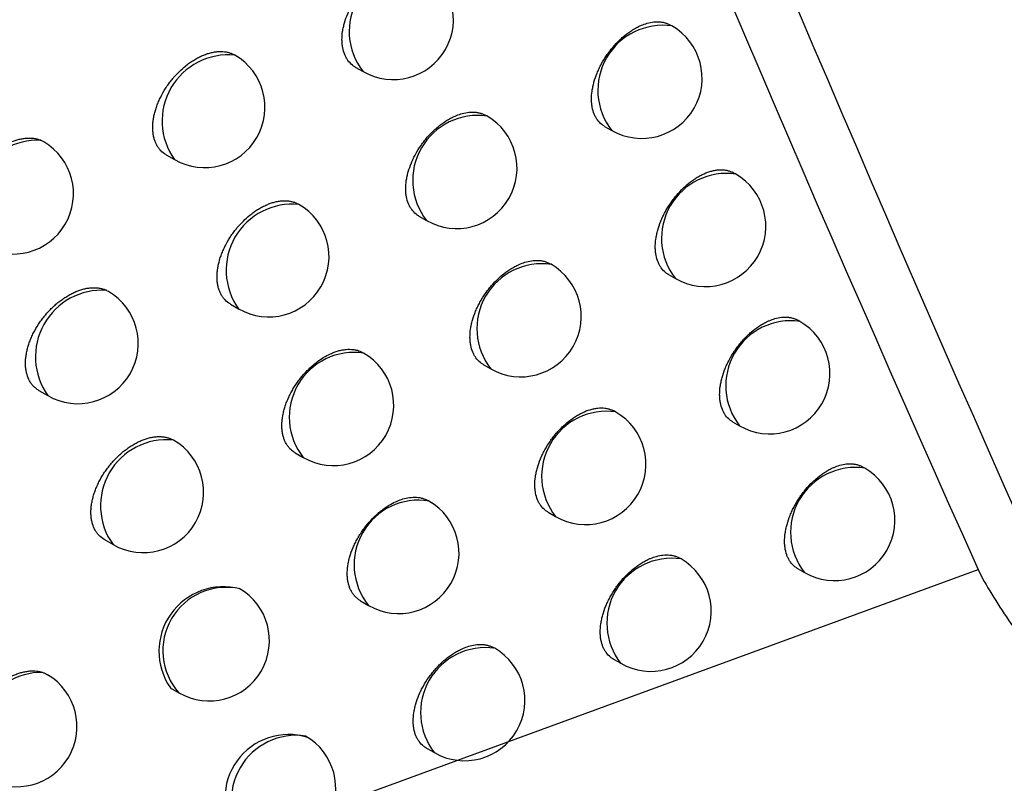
# Model space of a CAD drawing. Header units: millimetres. Extents: x -3.03 to 0.78, y -0.23 to 0.59.
# Tile 151 of 165: x 0.63094 to 0.6391, y 0.26145 to 0.26778. Entities that reach past the tile are written whole.
import ezdxf

# ---------------------------------------------------------------- set-up
doc = ezdxf.new("R2010")
doc.units = ezdxf.units.MM

msp = doc.modelspace()

# ---------------------------------------------------------------- linework, layer by layer
at = {"color": 7, "linetype": 'Continuous', "lineweight": 25}
for p, q in [((0.636348, 0.267729), (0.636334, 0.267736)), ((0.633721, 0.267388), (0.633786, 0.267351)), ((0.634813, 0.266982), (0.634805, 0.266987)), ((0.635789, 0.266896), (0.635848, 0.266863)), ((0.632153, 0.266661), (0.632223, 0.266621)), ((0.636876, 0.266501), (0.636861, 0.266509)), ((0.634249, 0.266152), (0.634313, 0.266116)), ((0.635345, 0.265752), (0.635336, 0.265757)), ((0.636318, 0.265668), (0.636376, 0.265635)), ((0.63166, 0.265536), (0.631674, 0.265528)), ((0.632686, 0.265422), (0.632754, 0.265383)), ((0.637408, 0.265279), (0.637393, 0.265287)), ((0.633791, 0.265016), (0.633786, 0.265019)), ((0.634782, 0.264922), (0.634845, 0.264886)), ((0.631099, 0.264706), (0.631172, 0.264663)), ((0.635882, 0.264527), (0.635871, 0.264533)), ((0.636851, 0.264446), (0.636908, 0.264413)), ((0.633223, 0.264189), (0.633291, 0.26415)), ((0.637946, 0.264062), (0.63793, 0.264071)), ((0.634332, 0.263789), (0.634327, 0.263792)), ((0.63532, 0.263697), (0.635382, 0.263661)), ((0.631641, 0.26347), (0.631714, 0.263428)), ((0.636423, 0.263309), (0.636412, 0.263315)), ((0.63739, 0.263229), (0.637446, 0.263196)), ((0.633765, 0.262962), (0.633832, 0.262923)), ((0.634878, 0.262568), (0.634871, 0.262571)), ((0.635862, 0.262478), (0.635923, 0.262443)), ((0.632188, 0.262239), (0.63226, 0.262198)), ((0.634312, 0.26174), (0.634378, 0.261702))]:
    msp.add_line(p, q, dxfattribs=at)
at = {"color": 9, "linetype": 'Continuous', "lineweight": 25}
msp.add_line((0.633535, 0.261261), (0.638887, 0.263222), dxfattribs=at)
for centre, radius, start, end in [((0.63421, 0.267684), 0.0005389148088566, 81.909727, 218.09565), ((0.636272, 0.267195), 0.0005389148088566, 81.909727, 218.09565), ((0.632669, 0.26694), 0.0005492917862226, 84.460964, 215.544412), ((0.634737, 0.266448), 0.0005389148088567, 81.909727, 218.09565), ((0.631092, 0.266224), 0.0005575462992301, 87.80719, 214.951192), ((0.6368, 0.265967), 0.0005389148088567, 81.909727, 218.09565), ((0.633199, 0.265703), 0.0005480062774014, 84.163775, 215.841601), ((0.635269, 0.265218), 0.0005389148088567, 81.909727, 218.09565), ((0.631623, 0.264984), 0.0005534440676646, 86.264652, 215.369225), ((0.637333, 0.264745), 0.0005389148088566, 81.909727, 218.09565), ((0.633712, 0.264484), 0.0005376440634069, 81.570476, 218.4349), ((0.635806, 0.263994), 0.0005389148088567, 81.909727, 218.09565), ((0.632158, 0.263749), 0.0005487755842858, 84.544295, 215.857681), ((0.63787, 0.263529), 0.0005389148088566, 81.909727, 218.09565), ((0.634247, 0.263261), 0.0005349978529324, 80.841778, 219.163599), ((0.636347, 0.262775), 0.0005389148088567, 81.909727, 218.09565), ((0.632651, 0.262548), 0.0005249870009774, 77.299792, 221.739537), ((0.634802, 0.262034), 0.0005389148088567, 81.909727, 218.09565), ((0.631128, 0.261805), 0.0005627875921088, 89.881006, 214.452289), ((0.633232, 0.261308), 0.0005377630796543, 81.602534, 218.402843)]:
    msp.add_arc(centre, radius, start, end, dxfattribs=at)
at = {"color": 7, "linetype": 'Continuous', "lineweight": 25}
for centre, radius, start, end in [((0.634036, 0.267784), 0.0005, 240.002688, 60.002688), ((0.636098, 0.267296), 0.0005, 240.002688, 60.002688), ((0.632473, 0.267054), 0.0005, 240.002688, 60.002688), ((0.634563, 0.266549), 0.0005, 240.002688, 60.002688), ((0.630885, 0.266337), 0.0005, 240.002688, 59.446723), ((0.636626, 0.266068), 0.0005000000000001, 240.002688, 60.002688), ((0.633004, 0.265816), 0.0005000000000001, 240.002688, 60.002688), ((0.635095, 0.265319), 0.0005000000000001, 240.002688, 60.002688), ((0.631422, 0.265096), 0.0005, 240.002688, 59.724871), ((0.637158, 0.264846), 0.0004999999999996, 240.002688, 60.002688), ((0.633541, 0.264583), 0.0005, 240.002688, 60.002688), ((0.635632, 0.264094), 0.0005000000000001, 240.002688, 60.002688), ((0.631964, 0.263861), 0.0005, 240.002688, 59.889316), ((0.637696, 0.263629), 0.0005, 240.002688, 60.002688), ((0.634082, 0.263356), 0.0005000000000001, 240.002688, 60.002688), ((0.636173, 0.262876), 0.0005000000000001, 240.002688, 60.002688), ((0.632629, 0.262543), 0.0005350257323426, 75.075908, 214.526859), ((0.63251, 0.262631), 0.0005000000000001, 240.002688, 60.002688), ((0.634628, 0.262135), 0.0005, 240.002688, 60.002688), ((0.630914, 0.261919), 0.0005, 240.002688, 59.172181), ((0.63317, 0.261323), 0.0005292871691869, 72.628785, 215.580786), ((0.63306, 0.261407), 0.0005, 240.002688, 60.002688)]:
    msp.add_arc(centre, radius, start, end, dxfattribs=at)
for points in [[(0.6315518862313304, 0.2812978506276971), (0.633826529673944, 0.2750856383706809), (0.6362692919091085, 0.2690611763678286), (0.6388869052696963, 0.263221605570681)], [(0.6402108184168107, 0.2614477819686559), (0.6375411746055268, 0.2673125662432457), (0.635047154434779, 0.27337266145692), (0.6327250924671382, 0.2796253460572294)]]:
    msp.add_open_spline(points, degree=3, dxfattribs=at)
for points, knots in [([(0.6337212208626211, 0.2673886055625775), (0.6337205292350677, 0.2673889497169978), (0.6337120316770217, 0.2673931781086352), (0.6336904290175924, 0.2674092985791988), (0.6336654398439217, 0.2674344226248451), (0.633645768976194, 0.2674652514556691), (0.6336294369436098, 0.2674991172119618), (0.6336182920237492, 0.2675374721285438), (0.6336126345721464, 0.2675793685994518), (0.6336106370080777, 0.2676233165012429), (0.6336141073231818, 0.2676700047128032), (0.6336230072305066, 0.2677183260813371), (0.6336354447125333, 0.2677674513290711), (0.6336530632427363, 0.2678173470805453), (0.633675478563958, 0.2678668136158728), (0.6337009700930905, 0.2679157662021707), (0.6337308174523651, 0.2679634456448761), (0.6337643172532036, 0.2680086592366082), (0.6337911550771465, 0.268041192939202), (0.633819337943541, 0.2680719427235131), (0.6338490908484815, 0.2681011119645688), (0.633890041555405, 0.2681370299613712), (0.633932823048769, 0.2681684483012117), (0.6339763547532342, 0.2681945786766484), (0.634020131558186, 0.2682169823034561), (0.6340638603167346, 0.2682336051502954), (0.6341064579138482, 0.2682440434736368), (0.6341480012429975, 0.2682502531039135), (0.6341875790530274, 0.2682500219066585), (0.6342244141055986, 0.2682436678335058), (0.6342500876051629, 0.2682351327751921), (0.6342684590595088, 0.2682282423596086), (0.634276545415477, 0.2682220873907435), (0.6342777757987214, 0.2682211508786)], [0, 0, 0, 0, 0.0023483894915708, 0.028853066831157, 0.0824048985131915, 0.1097588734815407, 0.1361363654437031, 0.18942961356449, 0.2166488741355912, 0.2429550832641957, 0.296101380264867, 0.3232413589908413, 0.3495665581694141, 0.4027484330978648, 0.4299028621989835, 0.456327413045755, 0.5097086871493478, 0.5369634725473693, 0.5635197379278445, 0.5902609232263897, 0.6172149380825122, 0.644607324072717, 0.6980168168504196, 0.7251254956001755, 0.7526284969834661, 0.8060964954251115, 0.8332371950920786, 0.8607754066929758, 0.9141370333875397, 0.9412253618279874, 0.9687122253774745, 0.9952393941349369, 1, 1, 1, 1]), ([(0.635789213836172, 0.2668964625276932), (0.6357886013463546, 0.2668967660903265), (0.6357803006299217, 0.2669008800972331), (0.6357590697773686, 0.2669167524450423), (0.6357344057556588, 0.2669416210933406), (0.635714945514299, 0.2669722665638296), (0.6356987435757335, 0.2670060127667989), (0.6356876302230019, 0.2670443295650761), (0.6356819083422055, 0.267086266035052), (0.6356797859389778, 0.2671303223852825), (0.6356830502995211, 0.2671772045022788), (0.6356916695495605, 0.2672257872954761), (0.6357037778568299, 0.2672752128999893), (0.6357209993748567, 0.2673254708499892), (0.635742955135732, 0.2673753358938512), (0.6357679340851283, 0.2674246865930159), (0.6357972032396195, 0.2674727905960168), (0.6358300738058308, 0.2675184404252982), (0.6358651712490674, 0.2675622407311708), (0.6359032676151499, 0.2676028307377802), (0.6359533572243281, 0.2676481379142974), (0.6359953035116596, 0.2676799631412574), (0.6360379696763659, 0.2677064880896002), (0.6360675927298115, 0.2677222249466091), (0.6361023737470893, 0.2677379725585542), (0.636144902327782, 0.2677529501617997), (0.6361887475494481, 0.2677616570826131), (0.6362257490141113, 0.2677638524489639), (0.6362540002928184, 0.2677624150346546), (0.6362812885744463, 0.2677579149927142), (0.6363065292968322, 0.2677496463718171), (0.6363246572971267, 0.2677429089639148), (0.63633267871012, 0.2677367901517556), (0.6363339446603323, 0.2677358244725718)], [0, 0, 0, 0, 0.0021115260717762, 0.028616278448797, 0.0821667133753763, 0.1095178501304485, 0.1359403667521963, 0.1893236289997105, 0.2165877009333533, 0.2429636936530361, 0.2962510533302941, 0.3234633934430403, 0.3498516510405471, 0.4031619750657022, 0.4303836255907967, 0.4568362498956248, 0.5102757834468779, 0.5375625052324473, 0.5640994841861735, 0.6177099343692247, 0.6450848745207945, 0.698379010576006, 0.7254295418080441, 0.7528739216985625, 0.772788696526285, 0.8129939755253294, 0.8607407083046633, 0.8873005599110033, 0.9140468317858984, 0.9410822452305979, 0.9685140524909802, 0.9950308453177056, 1, 1, 1, 1]), ([(0.632153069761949, 0.2666612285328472), (0.63215227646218, 0.2666615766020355), (0.6321351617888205, 0.2666690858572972), (0.6321149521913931, 0.2666881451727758), (0.632091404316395, 0.2667152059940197), (0.6320764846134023, 0.2667385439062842), (0.632064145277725, 0.2667640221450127), (0.6320545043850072, 0.2667915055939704), (0.6320474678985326, 0.2668212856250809), (0.6320432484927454, 0.2668527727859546), (0.6320418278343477, 0.2668856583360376), (0.6320431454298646, 0.2669196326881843), (0.6320472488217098, 0.2669550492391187), (0.6320541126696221, 0.2669912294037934), (0.6320636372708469, 0.26702785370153), (0.6320756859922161, 0.2670646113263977), (0.6320903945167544, 0.2671018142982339), (0.6321132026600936, 0.2671509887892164), (0.6321406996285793, 0.2671993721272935), (0.6321721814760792, 0.2672457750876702), (0.6321956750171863, 0.2672767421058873), (0.6322249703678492, 0.2673118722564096), (0.6322634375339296, 0.2673528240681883), (0.6323071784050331, 0.2673918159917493), (0.6323472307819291, 0.2674222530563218), (0.6323798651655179, 0.2674441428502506), (0.6324132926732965, 0.2674636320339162), (0.6324468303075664, 0.2674802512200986), (0.6324800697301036, 0.26749385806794), (0.6325129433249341, 0.2675044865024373), (0.6325456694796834, 0.2675121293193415), (0.632587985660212, 0.2675180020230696), (0.6326282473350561, 0.2675174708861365), (0.632665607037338, 0.2675106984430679), (0.6326889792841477, 0.2675031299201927), (0.6327071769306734, 0.2674956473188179), (0.632715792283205, 0.2674901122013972), (0.6327195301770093, 0.2674877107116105)], [0, 0, 0, 0, 0.002580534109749, 0.0556725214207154, 0.0826260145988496, 0.1099782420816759, 0.1362807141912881, 0.1627683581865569, 0.1895431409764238, 0.2167114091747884, 0.2429170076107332, 0.2693058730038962, 0.295978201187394, 0.3230384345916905, 0.3492692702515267, 0.3756823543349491, 0.4023767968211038, 0.4294559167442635, 0.482323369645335, 0.5091529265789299, 0.5363677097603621, 0.5562461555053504, 0.5963741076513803, 0.6440176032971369, 0.6706098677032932, 0.6973861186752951, 0.7247426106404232, 0.7522996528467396, 0.7789339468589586, 0.8057536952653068, 0.8331595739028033, 0.8607685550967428, 0.9142286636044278, 0.9413681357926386, 0.9689083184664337, 0.9865104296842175, 1, 1, 1, 1]), ([(0.6342493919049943, 0.2661525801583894), (0.634248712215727, 0.2661529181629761), (0.6342402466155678, 0.2661571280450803), (0.6342187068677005, 0.2661732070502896), (0.6341937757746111, 0.2661982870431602), (0.6341741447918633, 0.2662290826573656), (0.6341578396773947, 0.2662629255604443), (0.6341467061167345, 0.2663012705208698), (0.6341410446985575, 0.2663431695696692), (0.6341390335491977, 0.2663871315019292), (0.634142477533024, 0.2664338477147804), (0.6341513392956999, 0.2664822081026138), (0.634163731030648, 0.2665313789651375), (0.6341812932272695, 0.2665813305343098), (0.6342036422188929, 0.2666308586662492), (0.6342290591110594, 0.2666798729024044), (0.6342588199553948, 0.2667276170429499), (0.6342922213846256, 0.2667728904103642), (0.6343279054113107, 0.2668163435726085), (0.6343666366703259, 0.266856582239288), (0.634417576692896, 0.2669014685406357), (0.6344602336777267, 0.2669329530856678), (0.6345036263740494, 0.2669591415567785), (0.6345337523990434, 0.2669746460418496), (0.6345691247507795, 0.2669901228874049), (0.6346123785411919, 0.2670047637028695), (0.6346673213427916, 0.2670150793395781), (0.634714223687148, 0.2670149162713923), (0.6347508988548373, 0.2670085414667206), (0.6347766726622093, 0.2670002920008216), (0.6347945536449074, 0.2669927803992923), (0.6348030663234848, 0.2669872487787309), (0.6348043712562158, 0.2669864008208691)], [0, 0, 0, 0, 0.0023138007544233, 0.0288186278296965, 0.0823704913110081, 0.1097241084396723, 0.1361096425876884, 0.1894189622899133, 0.2166462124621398, 0.2429651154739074, 0.2961370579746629, 0.323290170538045, 0.3496273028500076, 0.4028334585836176, 0.430000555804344, 0.4564312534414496, 0.5098252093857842, 0.5370868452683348, 0.5636173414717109, 0.6172853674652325, 0.6446761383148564, 0.6980681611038, 0.7251680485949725, 0.7526622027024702, 0.7726208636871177, 0.8129150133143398, 0.8607682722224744, 0.9141137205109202, 0.9411936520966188, 0.9686717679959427, 0.9951976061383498, 1, 1, 1, 1]), ([(0.6305605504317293, 0.2659476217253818), (0.6305596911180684, 0.2659480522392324), (0.6305508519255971, 0.2659524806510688), (0.630535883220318, 0.2659637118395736), (0.6305157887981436, 0.2659814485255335), (0.630498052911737, 0.2660024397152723), (0.6304828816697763, 0.2660258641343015), (0.6304704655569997, 0.2660514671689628), (0.6304607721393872, 0.2660789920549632), (0.630453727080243, 0.2661087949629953), (0.630449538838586, 0.266140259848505), (0.6304481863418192, 0.2661730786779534), (0.6304496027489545, 0.2662069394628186), (0.6304538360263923, 0.2662422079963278), (0.6304608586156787, 0.2662782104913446), (0.6304705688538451, 0.2663146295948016), (0.630482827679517, 0.2663511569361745), (0.6304977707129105, 0.2663880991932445), (0.6305208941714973, 0.2664368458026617), (0.6305487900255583, 0.2664848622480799), (0.6305807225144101, 0.2665308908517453), (0.6306067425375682, 0.2665644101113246), (0.6306343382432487, 0.266596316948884), (0.6306634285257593, 0.2666265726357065), (0.6306941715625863, 0.2666552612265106), (0.6307260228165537, 0.2666817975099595), (0.6307585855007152, 0.2667058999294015), (0.6307917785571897, 0.2667275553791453), (0.6308257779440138, 0.2667468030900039), (0.6308598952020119, 0.2667631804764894), (0.6308937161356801, 0.2667765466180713), (0.6309271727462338, 0.2667869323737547), (0.6309604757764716, 0.2667943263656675), (0.6309928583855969, 0.2667984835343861), (0.6310239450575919, 0.2667994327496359), (0.6310537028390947, 0.2667972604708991), (0.6310823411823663, 0.2667918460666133), (0.6311019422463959, 0.2667856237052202), (0.6311120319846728, 0.2667814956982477), (0.6311134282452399, 0.2667809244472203)], [0, 0, 0, 0, 0.002917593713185, 0.0300113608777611, 0.0572957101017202, 0.0851836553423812, 0.1132811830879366, 0.1402414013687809, 0.1673918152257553, 0.1948372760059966, 0.2226871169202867, 0.2495163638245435, 0.27653325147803, 0.3038402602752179, 0.3315441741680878, 0.3584052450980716, 0.3854525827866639, 0.4127872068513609, 0.4405143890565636, 0.4945395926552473, 0.5222473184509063, 0.5501542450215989, 0.5773384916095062, 0.6047093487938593, 0.6326669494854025, 0.6608266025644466, 0.6882052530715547, 0.715773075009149, 0.7439374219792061, 0.772307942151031, 0.7997481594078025, 0.8273795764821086, 0.8556156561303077, 0.8840614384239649, 0.9114071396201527, 0.9389446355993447, 0.9670896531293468, 0.9954457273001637, 0.9999999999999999, 0.9999999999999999, 0.9999999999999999, 0.9999999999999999]), ([(0.6311134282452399, 0.2667809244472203), (0.631121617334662, 0.2667774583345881), (0.631130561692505, 0.2667736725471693), (0.6311384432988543, 0.2667683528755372), (0.6311391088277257, 0.2667679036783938)], [0, 0, 0, 0, 0.9155592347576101, 1, 1, 1, 1]), ([(0.6363179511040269, 0.2656683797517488), (0.6363173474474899, 0.2656686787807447), (0.6363090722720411, 0.2656727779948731), (0.636287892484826, 0.2656886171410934), (0.6362632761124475, 0.2657134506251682), (0.6362438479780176, 0.26574407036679), (0.6362276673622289, 0.2657777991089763), (0.636216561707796, 0.2658161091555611), (0.6362108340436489, 0.2658580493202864), (0.6362086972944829, 0.2659021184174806), (0.6362119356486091, 0.2659490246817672), (0.6362205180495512, 0.2659976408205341), (0.6362325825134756, 0.2660471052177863), (0.6362497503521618, 0.266097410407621), (0.6362716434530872, 0.2661473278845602), (0.6362965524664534, 0.2661967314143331), (0.6363257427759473, 0.2662448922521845), (0.6363585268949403, 0.2662906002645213), (0.6363935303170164, 0.2663344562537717), (0.6364315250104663, 0.2663751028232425), (0.636481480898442, 0.2664204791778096), (0.6365233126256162, 0.2664523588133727), (0.6365658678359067, 0.2664789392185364), (0.6366086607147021, 0.2665017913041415), (0.6366514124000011, 0.2665188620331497), (0.636693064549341, 0.2665297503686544), (0.6367236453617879, 0.2665347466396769), (0.6367531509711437, 0.2665365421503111), (0.6367813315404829, 0.2665351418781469), (0.6368085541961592, 0.266530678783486), (0.6368337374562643, 0.2665224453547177), (0.6368518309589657, 0.2665157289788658), (0.6368598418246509, 0.2665096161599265), (0.6368611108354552, 0.2665086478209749)], [0, 0, 0, 0, 0.0020855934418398, 0.0285901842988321, 0.0821401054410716, 0.1094907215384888, 0.1359185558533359, 0.1893124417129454, 0.2165817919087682, 0.2429662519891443, 0.2962707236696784, 0.3234918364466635, 0.3498878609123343, 0.4032140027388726, 0.4304439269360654, 0.4569001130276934, 0.5103470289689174, 0.5376377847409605, 0.5641726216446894, 0.6177789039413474, 0.6451519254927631, 0.6984326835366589, 0.7254764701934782, 0.7529140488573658, 0.8062261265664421, 0.8332871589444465, 0.8607438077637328, 0.8872978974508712, 0.9140383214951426, 0.9410677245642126, 0.9684932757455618, 0.995008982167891, 1, 1, 1, 1]), ([(0.6326859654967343, 0.2654224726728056), (0.6326851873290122, 0.2654228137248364), (0.6326681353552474, 0.2654302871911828), (0.6326479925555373, 0.2654492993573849), (0.6326245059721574, 0.2654763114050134), (0.6326096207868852, 0.2654996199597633), (0.632597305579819, 0.2655250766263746), (0.6325876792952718, 0.2655525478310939), (0.6325806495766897, 0.2655823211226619), (0.6325764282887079, 0.2656138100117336), (0.6325749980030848, 0.2656467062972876), (0.6325762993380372, 0.2656807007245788), (0.6325803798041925, 0.2657161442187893), (0.6325872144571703, 0.2657523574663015), (0.6325967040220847, 0.2657890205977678), (0.6326087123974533, 0.265825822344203), (0.6326233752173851, 0.2658630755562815), (0.6326461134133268, 0.2659123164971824), (0.6326735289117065, 0.2659607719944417), (0.6327049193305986, 0.2660072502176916), (0.632728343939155, 0.2660382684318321), (0.6327575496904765, 0.2660734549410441), (0.6327958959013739, 0.2661144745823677), (0.6328394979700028, 0.2661535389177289), (0.6328794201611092, 0.2661840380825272), (0.632911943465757, 0.266205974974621), (0.6329452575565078, 0.2662255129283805), (0.6329786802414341, 0.2662421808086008), (0.6330118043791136, 0.2662558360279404), (0.6330445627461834, 0.266266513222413), (0.633077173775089, 0.2662742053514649), (0.6331193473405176, 0.2662801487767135), (0.6331594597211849, 0.2662796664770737), (0.6331967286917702, 0.2662730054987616), (0.6332214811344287, 0.2662648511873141), (0.6332397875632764, 0.2662575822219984), (0.6332481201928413, 0.2662516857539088), (0.6332504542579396, 0.2662500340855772)], [0, 0, 0, 0, 0.0025386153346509, 0.0556286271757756, 0.0825808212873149, 0.1099313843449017, 0.1362431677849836, 0.1627401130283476, 0.1895241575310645, 0.216701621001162, 0.2429226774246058, 0.2693271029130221, 0.2960151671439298, 0.323091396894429, 0.3493369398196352, 0.3757648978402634, 0.4024745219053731, 0.4295692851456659, 0.4824517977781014, 0.5092892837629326, 0.536512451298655, 0.5563886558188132, 0.5965122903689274, 0.6441512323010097, 0.6707316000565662, 0.6974959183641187, 0.724840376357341, 0.752385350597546, 0.7790044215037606, 0.8058088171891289, 0.8331988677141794, 0.8607918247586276, 0.9142283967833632, 0.9413556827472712, 0.9688832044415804, 0.991283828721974, 1, 1, 1, 1]), ([(0.6347822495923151, 0.2649221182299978), (0.6347815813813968, 0.2649224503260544), (0.6347731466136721, 0.264926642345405), (0.6347516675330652, 0.2649426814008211), (0.6347267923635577, 0.2649677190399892), (0.63470719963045, 0.2649984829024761), (0.6346909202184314, 0.2650323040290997), (0.6346797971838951, 0.2650706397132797), (0.6346741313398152, 0.2651125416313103), (0.6346721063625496, 0.2651565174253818), (0.6346755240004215, 0.2652032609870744), (0.6346843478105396, 0.2652516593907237), (0.6346966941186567, 0.2653008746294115), (0.6347142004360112, 0.2653508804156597), (0.6347364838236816, 0.2654004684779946), (0.6347618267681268, 0.265449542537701), (0.6347915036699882, 0.2654973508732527), (0.6348248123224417, 0.2655426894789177), (0.6348603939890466, 0.2655862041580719), (0.6348990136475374, 0.2656265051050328), (0.6349498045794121, 0.2656714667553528), (0.6349923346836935, 0.2657030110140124), (0.6350355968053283, 0.2657292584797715), (0.6350656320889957, 0.2657448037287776), (0.6351008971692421, 0.265760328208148), (0.6351440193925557, 0.2657750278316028), (0.6351987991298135, 0.2657854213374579), (0.6352455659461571, 0.2657853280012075), (0.6352821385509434, 0.2657790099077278), (0.635307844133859, 0.2657708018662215), (0.635325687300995, 0.2657633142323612), (0.6353341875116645, 0.2657577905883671), (0.6353354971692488, 0.2657569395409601)], [0, 0, 0, 0, 0.0022803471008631, 0.0287846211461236, 0.0823351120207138, 0.1096876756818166, 0.1360801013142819, 0.1894031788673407, 0.2166372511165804, 0.2429674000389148, 0.2961620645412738, 0.3233268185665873, 0.3496744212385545, 0.4029018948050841, 0.4300801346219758, 0.4565157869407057, 0.5099200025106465, 0.5371872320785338, 0.5637149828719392, 0.6173777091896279, 0.6447660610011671, 0.698139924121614, 0.7252306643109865, 0.7527156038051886, 0.7726658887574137, 0.8129430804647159, 0.8607760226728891, 0.9141047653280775, 0.9411760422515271, 0.9686451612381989, 0.9951690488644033, 1, 1, 1, 1]), ([(0.6310986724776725, 0.264705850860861), (0.6310978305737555, 0.2647062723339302), (0.6310890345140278, 0.264710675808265), (0.6310741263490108, 0.2647218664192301), (0.6310540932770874, 0.2647395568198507), (0.6310364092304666, 0.2647605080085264), (0.6310163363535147, 0.2647915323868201), (0.6310015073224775, 0.2648272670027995), (0.6309921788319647, 0.2648667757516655), (0.6309879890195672, 0.2648982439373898), (0.6309866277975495, 0.2649310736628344), (0.6309880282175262, 0.2649649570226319), (0.630992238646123, 0.265000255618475), (0.6309992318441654, 0.2650362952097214), (0.6310089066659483, 0.2650727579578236), (0.6310211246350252, 0.2651093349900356), (0.6310360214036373, 0.2651463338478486), (0.6310591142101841, 0.2651952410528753), (0.6310869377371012, 0.2652433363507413), (0.6311187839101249, 0.2652894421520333), (0.6311446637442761, 0.2653229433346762), (0.6311721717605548, 0.2653549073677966), (0.6312011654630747, 0.2653852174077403), (0.6312318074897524, 0.2654139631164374), (0.6312635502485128, 0.2654405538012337), (0.6312959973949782, 0.2654647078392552), (0.6313290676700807, 0.265486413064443), (0.6313629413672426, 0.2655057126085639), (0.6313969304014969, 0.2655221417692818), (0.6314306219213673, 0.2655355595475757), (0.6314639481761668, 0.2655459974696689), (0.6314971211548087, 0.2655534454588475), (0.6315293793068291, 0.2655576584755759), (0.6315603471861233, 0.2655586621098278), (0.6315899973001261, 0.2655565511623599), (0.6316185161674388, 0.2655511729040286), (0.631641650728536, 0.2655439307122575), (0.6316548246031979, 0.2655379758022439), (0.6316595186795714, 0.2655358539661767)], [0, 0, 0, 0, 0.0028362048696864, 0.0296321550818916, 0.0566164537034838, 0.0841971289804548, 0.1119848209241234, 0.1654797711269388, 0.1926365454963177, 0.2201931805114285, 0.2467485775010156, 0.2734896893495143, 0.3005179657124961, 0.3279391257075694, 0.3545253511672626, 0.3812960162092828, 0.4083512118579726, 0.4357952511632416, 0.489441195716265, 0.516664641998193, 0.5442775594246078, 0.5711612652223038, 0.5982296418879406, 0.6258787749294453, 0.653727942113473, 0.6807923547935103, 0.7080438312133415, 0.7358852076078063, 0.7639304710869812, 0.7910510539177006, 0.818360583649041, 0.8462675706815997, 0.8743817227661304, 0.9014130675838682, 0.9286338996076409, 0.956454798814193, 0.9844841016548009, 1, 1, 1, 1]), ([(0.6368514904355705, 0.2644458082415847), (0.6368508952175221, 0.2644461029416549), (0.6368426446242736, 0.2644501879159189), (0.6368215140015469, 0.2644659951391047), (0.6367969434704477, 0.2644907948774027), (0.6367775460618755, 0.2645213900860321), (0.6367613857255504, 0.2645551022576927), (0.6367502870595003, 0.2645934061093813), (0.6367445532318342, 0.2646353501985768), (0.6367424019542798, 0.2646794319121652), (0.6367456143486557, 0.2647263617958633), (0.6367541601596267, 0.2647750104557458), (0.6367661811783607, 0.2648245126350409), (0.6367832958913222, 0.2648748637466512), (0.6368051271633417, 0.2649248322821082), (0.6368299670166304, 0.2649742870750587), (0.6368590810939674, 0.2650225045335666), (0.6368917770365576, 0.2650682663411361), (0.6369179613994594, 0.2651011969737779), (0.6369454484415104, 0.2651323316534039), (0.636974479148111, 0.2651619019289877), (0.6370144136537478, 0.2651983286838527), (0.6370561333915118, 0.265230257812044), (0.6370985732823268, 0.2652568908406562), (0.6371280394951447, 0.2652727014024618), (0.6371626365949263, 0.265288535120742), (0.6372049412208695, 0.2653036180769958), (0.6372485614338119, 0.2653124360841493), (0.637285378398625, 0.265314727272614), (0.6373134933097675, 0.2653133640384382), (0.6373406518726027, 0.2653089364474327), (0.6373657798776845, 0.265300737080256), (0.6373838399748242, 0.2652940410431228), (0.6373918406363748, 0.2652879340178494), (0.6373931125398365, 0.2652869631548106)], [0, 0, 0, 0, 0.0020606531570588, 0.0285636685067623, 0.082110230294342, 0.1094588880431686, 0.1358903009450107, 0.1892913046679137, 0.2165641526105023, 0.2429551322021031, 0.296272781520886, 0.3235006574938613, 0.3499025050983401, 0.4032405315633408, 0.4304767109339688, 0.4569347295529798, 0.5103855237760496, 0.5376785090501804, 0.5642098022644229, 0.5909263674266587, 0.6178563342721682, 0.6452259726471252, 0.6984911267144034, 0.7255270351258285, 0.752956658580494, 0.772858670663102, 0.8130381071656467, 0.8607538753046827, 0.8873011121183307, 0.9140345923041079, 0.9410568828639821, 0.9684750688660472, 0.9949883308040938, 1, 1, 1, 1]), ([(0.6332234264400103, 0.2641893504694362), (0.63322266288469, 0.264189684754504), (0.6332056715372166, 0.2641971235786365), (0.6331855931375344, 0.2642160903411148), (0.6331621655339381, 0.264243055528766), (0.6331473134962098, 0.2642663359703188), (0.6331350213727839, 0.2642917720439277), (0.6331254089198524, 0.2643192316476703), (0.6331183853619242, 0.2643489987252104), (0.6331141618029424, 0.2643804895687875), (0.6331127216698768, 0.2644133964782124), (0.6331140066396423, 0.2644474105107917), (0.63311806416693, 0.2644828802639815), (0.6331248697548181, 0.2645191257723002), (0.6331343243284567, 0.2645558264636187), (0.6331462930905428, 0.2645926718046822), (0.6331609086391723, 0.2646299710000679), (0.6331779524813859, 0.2646670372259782), (0.6331972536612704, 0.2647035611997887), (0.6332186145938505, 0.2647392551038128), (0.6332422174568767, 0.2647743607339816), (0.6332760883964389, 0.264819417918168), (0.6333134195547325, 0.2648617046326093), (0.6333532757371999, 0.2649001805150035), (0.6333818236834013, 0.2649248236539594), (0.6334162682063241, 0.2649516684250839), (0.6334598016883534, 0.2649811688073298), (0.6335068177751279, 0.2650062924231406), (0.6335481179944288, 0.2650234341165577), (0.6335807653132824, 0.2650341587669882), (0.6336132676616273, 0.2650419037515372), (0.6336552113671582, 0.2650478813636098), (0.6336952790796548, 0.2650476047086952), (0.6337322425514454, 0.2650407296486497), (0.633760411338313, 0.2650326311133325), (0.6337768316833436, 0.2650225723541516), (0.6337855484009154, 0.2650172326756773)], [0, 0, 0, 0, 0.0024979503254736, 0.0555867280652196, 0.0825380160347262, 0.1098873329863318, 0.1362082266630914, 0.1627142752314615, 0.1895073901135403, 0.2166938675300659, 0.2429297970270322, 0.2693491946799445, 0.2960524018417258, 0.3231440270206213, 0.3494036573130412, 0.3758458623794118, 0.4025700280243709, 0.4296797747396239, 0.4560596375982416, 0.4826223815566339, 0.5094674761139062, 0.536698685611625, 0.5899161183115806, 0.6169246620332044, 0.644322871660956, 0.664290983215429, 0.7046021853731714, 0.7524700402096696, 0.7790749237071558, 0.8058650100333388, 0.8332403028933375, 0.8608183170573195, 0.9140374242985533, 0.9413497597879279, 0.9688656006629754, 1, 1, 1, 1]), ([(0.6353198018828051, 0.2636972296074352), (0.6353191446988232, 0.2636975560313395), (0.6353107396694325, 0.2637017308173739), (0.6352893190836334, 0.2637177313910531), (0.6352644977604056, 0.2637427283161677), (0.6352449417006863, 0.2637734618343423), (0.635228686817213, 0.2638072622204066), (0.635217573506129, 0.2638455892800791), (0.6352119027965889, 0.2638874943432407), (0.6352098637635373, 0.2639314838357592), (0.6352132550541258, 0.2639782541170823), (0.6352220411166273, 0.2640266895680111), (0.6352343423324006, 0.2640759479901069), (0.6352517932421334, 0.2641260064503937), (0.6352740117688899, 0.264175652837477), (0.6352992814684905, 0.2642247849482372), (0.6353288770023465, 0.2642726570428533), (0.6353620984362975, 0.2643180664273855), (0.6353887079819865, 0.2643507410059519), (0.6354166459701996, 0.2643816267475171), (0.6354461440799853, 0.26441093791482), (0.6354867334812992, 0.264447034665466), (0.6355291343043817, 0.2644786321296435), (0.6355722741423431, 0.2645049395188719), (0.6356156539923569, 0.2645275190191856), (0.6356589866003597, 0.2645443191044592), (0.6357011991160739, 0.2645549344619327), (0.6357423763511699, 0.2645613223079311), (0.6357816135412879, 0.2645612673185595), (0.6358181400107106, 0.2645550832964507), (0.635843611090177, 0.2645466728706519), (0.6358618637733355, 0.2645398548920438), (0.6358699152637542, 0.264533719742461), (0.6358711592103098, 0.2645327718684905)], [0, 0, 0, 0, 0.002248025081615, 0.0287510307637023, 0.0822987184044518, 0.1096495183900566, 0.1360476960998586, 0.189382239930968, 0.2166219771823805, 0.2429619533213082, 0.2961764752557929, 0.3233514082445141, 0.3497080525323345, 0.4029539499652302, 0.4301418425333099, 0.4565812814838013, 0.5099933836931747, 0.5372649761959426, 0.56381303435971, 0.5905461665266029, 0.6174923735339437, 0.6448775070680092, 0.6982324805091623, 0.7253136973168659, 0.7527890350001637, 0.8061896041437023, 0.8332958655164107, 0.8607988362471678, 0.9141102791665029, 0.941172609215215, 0.9686324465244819, 0.9951537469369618, 1, 1, 1, 1]), ([(0.6316412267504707, 0.2634697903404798), (0.6316404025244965, 0.2634702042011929), (0.6316236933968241, 0.2634785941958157), (0.6316027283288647, 0.2634968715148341), (0.6315791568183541, 0.2635242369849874), (0.6315591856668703, 0.2635553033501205), (0.6315443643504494, 0.2635909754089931), (0.6315350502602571, 0.2636304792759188), (0.6315308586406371, 0.2636619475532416), (0.6315294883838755, 0.2636947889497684), (0.6315308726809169, 0.2637286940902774), (0.6315350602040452, 0.2637640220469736), (0.6315420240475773, 0.2638000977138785), (0.6315516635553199, 0.2638366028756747), (0.6315638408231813, 0.2638732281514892), (0.6315786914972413, 0.2639102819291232), (0.631601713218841, 0.2639592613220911), (0.6316294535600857, 0.264007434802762), (0.6316612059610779, 0.2640536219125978), (0.6316870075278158, 0.2640871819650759), (0.6317144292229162, 0.2641192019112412), (0.63174332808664, 0.264149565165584), (0.6317738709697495, 0.2641783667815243), (0.6318055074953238, 0.2642050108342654), (0.6318378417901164, 0.2642292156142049), (0.6318707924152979, 0.2642509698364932), (0.6319045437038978, 0.2642703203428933), (0.6319384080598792, 0.2642868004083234), (0.6319719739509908, 0.2643002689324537), (0.6320051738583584, 0.2643107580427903), (0.6320382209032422, 0.2643182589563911), (0.6320703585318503, 0.264322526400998), (0.6321012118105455, 0.2643235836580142), (0.6321307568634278, 0.2643215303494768), (0.6321591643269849, 0.2643161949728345), (0.6321861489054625, 0.2643078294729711), (0.6322025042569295, 0.2642996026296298), (0.6322106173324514, 0.2642955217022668)], [0, 0, 0, 0, 0.0027549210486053, 0.0558491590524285, 0.083101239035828, 0.1105576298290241, 0.1634409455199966, 0.1902869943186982, 0.2175280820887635, 0.2437873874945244, 0.270230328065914, 0.2969572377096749, 0.3240726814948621, 0.3503617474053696, 0.3768332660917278, 0.4035863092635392, 0.4307241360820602, 0.4837534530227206, 0.5106643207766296, 0.5379605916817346, 0.5645227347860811, 0.591267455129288, 0.6185864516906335, 0.6461032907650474, 0.6728332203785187, 0.6997479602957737, 0.7272455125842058, 0.7549445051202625, 0.781725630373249, 0.8086933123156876, 0.8362508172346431, 0.8640128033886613, 0.8907098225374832, 0.917593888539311, 0.9450701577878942, 0.9727520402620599, 1, 1, 1, 1]), ([(0.6373898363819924, 0.263228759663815), (0.6373892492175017, 0.2632290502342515), (0.6373810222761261, 0.2632331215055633), (0.6373599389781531, 0.2632488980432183), (0.6373354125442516, 0.2632736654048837), (0.6373160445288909, 0.263304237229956), (0.6372999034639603, 0.2633379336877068), (0.6372888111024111, 0.2633762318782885), (0.6372830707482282, 0.263418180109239), (0.6372809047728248, 0.2634622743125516), (0.6372840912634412, 0.2635092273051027), (0.6372926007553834, 0.2635579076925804), (0.6373045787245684, 0.2636074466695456), (0.6373216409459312, 0.2636578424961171), (0.6373434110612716, 0.2637078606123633), (0.6373681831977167, 0.2637573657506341), (0.6373972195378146, 0.2638056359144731), (0.6374298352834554, 0.2638514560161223), (0.6374646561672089, 0.2638954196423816), (0.6375024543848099, 0.263936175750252), (0.6375521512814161, 0.2639816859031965), (0.6375937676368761, 0.2640136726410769), (0.6376360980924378, 0.2640403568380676), (0.6376654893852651, 0.2640562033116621), (0.6376999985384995, 0.2640720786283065), (0.6377421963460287, 0.2640872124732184), (0.6377857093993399, 0.2640960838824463), (0.637822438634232, 0.264098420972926), (0.637850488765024, 0.2640970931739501), (0.6378775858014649, 0.2640927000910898), (0.6379026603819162, 0.2640845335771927), (0.6379206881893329, 0.264077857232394), (0.637928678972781, 0.2640717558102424), (0.6379299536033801, 0.2640707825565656)], [0, 0, 0, 0, 0.0020370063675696, 0.0285411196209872, 0.0820897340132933, 0.1094392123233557, 0.135876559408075, 0.189289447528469, 0.2165682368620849, 0.2429678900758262, 0.2963030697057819, 0.3235399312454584, 0.3499497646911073, 0.4033040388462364, 0.4305486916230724, 0.457010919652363, 0.5104703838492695, 0.5377680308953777, 0.5642984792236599, 0.617896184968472, 0.6452652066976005, 0.698520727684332, 0.7255517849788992, 0.7529765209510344, 0.7728740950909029, 0.8130445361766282, 0.860749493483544, 0.8872928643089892, 0.9140224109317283, 0.941040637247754, 0.9684545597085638, 0.9949681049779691, 1, 1, 1, 1]), ([(0.6337654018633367, 0.2629617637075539), (0.6337646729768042, 0.2629621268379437), (0.6337561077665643, 0.2629663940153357), (0.6337415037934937, 0.2629773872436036), (0.6337218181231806, 0.2629948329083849), (0.6337044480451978, 0.263015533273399), (0.6336895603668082, 0.2630386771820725), (0.633677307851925, 0.263064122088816), (0.633667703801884, 0.2630915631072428), (0.6336606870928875, 0.2631213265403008), (0.6336564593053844, 0.2631528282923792), (0.6336550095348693, 0.2631857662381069), (0.6336562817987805, 0.2632198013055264), (0.6336603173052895, 0.263255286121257), (0.633667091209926, 0.2632915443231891), (0.6336796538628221, 0.2633405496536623), (0.6336974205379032, 0.2633903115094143), (0.6337200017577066, 0.2634396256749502), (0.6337392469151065, 0.2634762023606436), (0.633760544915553, 0.2635119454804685), (0.6337840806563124, 0.2635471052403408), (0.6338178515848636, 0.2635922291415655), (0.633855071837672, 0.2636345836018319), (0.6338948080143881, 0.2636731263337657), (0.633923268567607, 0.2636978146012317), (0.6339576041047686, 0.2637247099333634), (0.6340009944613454, 0.2637542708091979), (0.6340451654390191, 0.2637780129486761), (0.6340891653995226, 0.2637968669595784), (0.634132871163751, 0.2638113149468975), (0.6341882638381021, 0.2638213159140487), (0.63423570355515, 0.2638210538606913), (0.6342725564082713, 0.2638142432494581), (0.6343006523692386, 0.2638061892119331), (0.6343170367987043, 0.2637961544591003), (0.6343257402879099, 0.2637908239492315)], [0, 0, 0, 0, 0.0024624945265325, 0.0289369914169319, 0.0555982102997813, 0.0825493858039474, 0.1098982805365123, 0.136228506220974, 0.1627438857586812, 0.1895463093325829, 0.2167420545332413, 0.2430163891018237, 0.269474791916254, 0.2961451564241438, 0.3232520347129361, 0.3495255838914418, 0.4026736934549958, 0.4297982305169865, 0.4561854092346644, 0.4827556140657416, 0.5096084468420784, 0.5368478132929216, 0.5900611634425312, 0.6170678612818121, 0.6444644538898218, 0.6644250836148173, 0.704721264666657, 0.7525714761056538, 0.7725571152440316, 0.8129059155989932, 0.860824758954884, 0.9140249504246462, 0.9413271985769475, 0.9688327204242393, 1, 1, 1, 1]), ([(0.6358620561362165, 0.262477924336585), (0.6358614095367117, 0.2624782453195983), (0.6358530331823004, 0.2624824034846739), (0.6358316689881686, 0.2624983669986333), (0.6358068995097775, 0.2625233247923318), (0.6357873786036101, 0.2625540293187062), (0.6357711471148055, 0.2625878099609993), (0.6357600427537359, 0.2626261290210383), (0.635754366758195, 0.2626680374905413), (0.6357523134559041, 0.2627120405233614), (0.6357556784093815, 0.2627588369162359), (0.635764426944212, 0.2628073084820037), (0.6357766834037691, 0.2628566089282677), (0.6357940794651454, 0.2629067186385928), (0.6358162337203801, 0.262956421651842), (0.6358414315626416, 0.263005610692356), (0.6358709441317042, 0.2630535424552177), (0.6359040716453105, 0.2630990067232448), (0.6359394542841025, 0.2631426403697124), (0.6359778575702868, 0.2631830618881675), (0.6360283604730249, 0.2632281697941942), (0.6360706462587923, 0.2632598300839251), (0.6361136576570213, 0.2632861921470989), (0.6361435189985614, 0.2633018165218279), (0.6361785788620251, 0.2633174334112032), (0.6362214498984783, 0.2633322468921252), (0.6362759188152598, 0.2633427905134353), (0.6363224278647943, 0.2633428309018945), (0.6363588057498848, 0.2633366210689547), (0.6363843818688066, 0.2633284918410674), (0.6364021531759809, 0.2633210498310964), (0.6364106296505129, 0.2633155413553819), (0.636411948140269, 0.263314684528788)], [0, 0, 0, 0, 0.0022170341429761, 0.0287205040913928, 0.0822689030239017, 0.1096197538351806, 0.1360250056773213, 0.189373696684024, 0.2166204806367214, 0.2429713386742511, 0.2962078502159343, 0.3233940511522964, 0.3497607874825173, 0.4030272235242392, 0.4302258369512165, 0.4566703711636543, 0.5100929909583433, 0.5373702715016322, 0.5638927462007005, 0.6175452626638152, 0.6449289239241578, 0.6982691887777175, 0.7253429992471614, 0.752810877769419, 0.7727458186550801, 0.8129919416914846, 0.8607876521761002, 0.9140860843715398, 0.9411416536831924, 0.9685944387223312, 0.9951149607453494, 1, 1, 1, 1]), ([(0.6388868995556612, 0.2632216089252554), (0.6389159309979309, 0.2631568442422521), (0.6389564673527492, 0.2630871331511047), (0.639042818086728, 0.2629454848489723), (0.6390897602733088, 0.262873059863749), (0.639237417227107, 0.2626529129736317), (0.6393436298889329, 0.2625042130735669), (0.6395673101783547, 0.2622041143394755), (0.6396852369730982, 0.2620521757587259), (0.6398708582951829, 0.2618252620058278), (0.6399342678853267, 0.2617496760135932), (0.6400663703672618, 0.261598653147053), (0.6401340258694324, 0.2615231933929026), (0.6402107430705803, 0.2614479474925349)], [0, 0, 0, 0, 0.1250000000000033, 0.1250000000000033, 0.2500000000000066, 0.2500000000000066, 0.5000000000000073, 0.5000000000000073, 0.750000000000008, 0.750000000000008, 0.875000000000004, 0.875000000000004, 1, 1, 1, 1]), ([(0.6343120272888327, 0.2617399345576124), (0.6343113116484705, 0.2617402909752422), (0.6343027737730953, 0.2617445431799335), (0.634281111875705, 0.2617607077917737), (0.6342560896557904, 0.2617858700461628), (0.6342364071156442, 0.2618167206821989), (0.6342200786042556, 0.2618505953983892), (0.6342089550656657, 0.2618889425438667), (0.6342033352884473, 0.2619308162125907), (0.6342013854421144, 0.261974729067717), (0.6342049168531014, 0.262021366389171), (0.6342138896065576, 0.262069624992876), (0.6342264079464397, 0.2621186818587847), (0.634244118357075, 0.2621684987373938), (0.6342666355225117, 0.2622178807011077), (0.6342922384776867, 0.2622667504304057), (0.6343222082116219, 0.2623143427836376), (0.6343558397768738, 0.2623594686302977), (0.6343827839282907, 0.2623919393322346), (0.6344110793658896, 0.2624226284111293), (0.634440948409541, 0.262451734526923), (0.6344820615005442, 0.2624875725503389), (0.6345250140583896, 0.2625189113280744), (0.6345687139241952, 0.2625449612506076), (0.6345990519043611, 0.2625603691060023), (0.6346346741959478, 0.2625757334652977), (0.6346782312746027, 0.2625902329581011), (0.6347335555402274, 0.2626003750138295), (0.6347807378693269, 0.2626000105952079), (0.6348176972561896, 0.2625935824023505), (0.6348434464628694, 0.2625849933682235), (0.6348618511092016, 0.2625780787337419), (0.6348699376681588, 0.2625719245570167), (0.6348711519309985, 0.2625710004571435)], [0, 0, 0, 0, 0.0024245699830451, 0.0289260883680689, 0.0824718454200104, 0.1098231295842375, 0.1361887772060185, 0.1894582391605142, 0.2166655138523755, 0.2429564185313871, 0.2960717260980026, 0.3231957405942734, 0.3495085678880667, 0.4026652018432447, 0.4298063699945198, 0.4562265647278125, 0.5095987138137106, 0.5368483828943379, 0.5634102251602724, 0.5901569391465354, 0.6171164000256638, 0.6445140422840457, 0.6979502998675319, 0.7250724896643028, 0.7525891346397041, 0.7725676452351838, 0.8129020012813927, 0.8608034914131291, 0.9141866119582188, 0.9412861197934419, 0.9687846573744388, 0.9953127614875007, 1, 1, 1, 1]), ([(0.6305882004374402, 0.2615303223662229), (0.6305873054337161, 0.261530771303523), (0.6305784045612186, 0.2615352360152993), (0.6305633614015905, 0.2615465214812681), (0.630543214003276, 0.2615643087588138), (0.6305254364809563, 0.2615853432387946), (0.6305102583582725, 0.2616087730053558), (0.6304978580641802, 0.2616343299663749), (0.6304881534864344, 0.2616618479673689), (0.6304811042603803, 0.2616916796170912), (0.6304755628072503, 0.2617335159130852), (0.6304756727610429, 0.2617783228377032), (0.6304813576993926, 0.2618250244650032), (0.6304884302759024, 0.2618609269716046), (0.6304981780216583, 0.2618971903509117), (0.6305104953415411, 0.2619336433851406), (0.6305255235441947, 0.2619705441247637), (0.6305430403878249, 0.2620072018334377), (0.6305627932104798, 0.2620431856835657), (0.630584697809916, 0.262078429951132), (0.6306089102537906, 0.2621130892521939), (0.630635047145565, 0.2621465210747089), (0.6306627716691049, 0.2621783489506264), (0.6306920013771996, 0.262208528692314), (0.6307228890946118, 0.262237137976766), (0.6307548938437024, 0.2622635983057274), (0.6307876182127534, 0.2622876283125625), (0.6308209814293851, 0.2623092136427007), (0.6308551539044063, 0.262328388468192), (0.6308894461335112, 0.2623446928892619), (0.6309234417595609, 0.2623579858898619), (0.6309570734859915, 0.2623682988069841), (0.6309905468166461, 0.2623756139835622), (0.6310221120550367, 0.262379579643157), (0.631060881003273, 0.2623807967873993), (0.63109675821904, 0.2623771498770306), (0.6311213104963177, 0.2623698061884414), (0.6311295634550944, 0.2623673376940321)], [0, 0, 0, 0, 0.0030764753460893, 0.0305957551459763, 0.058308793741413, 0.0866356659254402, 0.1151757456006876, 0.1424427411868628, 0.1699007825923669, 0.1979623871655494, 0.2262328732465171, 0.2808271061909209, 0.3085375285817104, 0.3366505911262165, 0.3638149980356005, 0.3911662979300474, 0.4191044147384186, 0.447244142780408, 0.4746029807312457, 0.5021491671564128, 0.5302832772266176, 0.5586193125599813, 0.5862410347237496, 0.6140522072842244, 0.6424589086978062, 0.6710706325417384, 0.6989050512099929, 0.7269317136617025, 0.7555645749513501, 0.7844069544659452, 0.8123092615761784, 0.840406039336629, 0.8691179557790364, 0.898043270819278, 0.9232443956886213, 0.97419950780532, 1, 1, 1, 1]), ([(0.6311295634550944, 0.2623673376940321), (0.6311380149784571, 0.2623642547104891), (0.6311523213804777, 0.2623590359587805), (0.631165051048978, 0.2623514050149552), (0.6311702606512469, 0.2623482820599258)], [0, 0, 0, 0, 0.5907511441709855, 1, 1, 1, 1])]:
    msp.add_open_spline(points, degree=3, knots=knots, dxfattribs=at)

doc.saveas('drawing.dxf')
